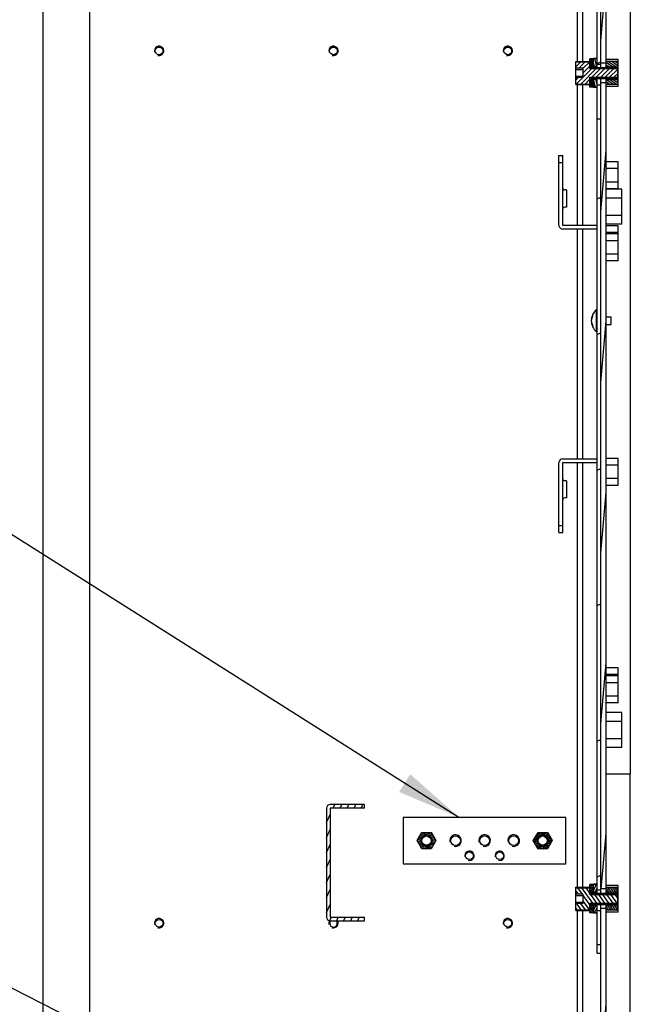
# Model space of a CAD drawing. Header units: millimetres. Extents: x 0 to 8390, y -1 to 5930.
# Tile 4 of 65: x 840 to 1102, y 1618 to 2041. Entities that reach past the tile are written whole.
import ezdxf

# ---------------------------------------------------------------- set-up
doc = ezdxf.new("R2010")
doc.units = ezdxf.units.MM
doc.header["$LTSCALE"] = 462.55
doc.layers.get('0').update_dxf_attribs({"linetype": 'CONTINUOUS'})
for name, color, linetype in [('02___PRT_ALL_AXES', 7, 'CONTINUOUS'), ('7_ALL_FEATURES', 7, 'CONTINUOUS'), ('ALL_AXIS', 7, 'CONTINUOUS'), ('ALL_COSM_SKETCH', 7, 'CONTINUOUS')]:
    doc.layers.add(name, color=color, linetype=linetype)
doc.styles.get("Standard").update_dxf_attribs({"font": 'txt', "width": 0.5})
doc.dimstyles.get("Standard").update_dxf_attribs({"dimtxt": 35, "dimasz": 27.6, "dimexe": 2, "dimexo": 1, "dimtad": 1, "dimdec": 3, "dimdsep": 46, "dimtxsty": 'Standard', "dimblk": '_FILLED', "dimblk1": '_FILLED', "dimblk2": '_FILLED', "dimcen": 0.09, "dimadec": 3, "dimazin": 2, "dimtol": 1, "dimtp": 0.05, "dimtm": 0.05, "dimtfac": 1, "dimtdec": 3, "dimtofl": 0, "dimtmove": 0, "dimatfit": 3, "dimldrblk": '_FILLED', "dimfxl": 0, "dimtolj": 1, "dimarcsym": 0})

# ---------------------------------------------------------------- blocks, each defined once
blk = doc.blocks.new('_FILLED')
at = {"color": 0, "linetype": 'ByBlock'}
blk.add_solid([(0, 0), (-1, 0.163), (-1, -0.163)], dxfattribs=at)

msp = doc.modelspace()

# ---------------------------------------------------------------- hatches: boundary and pattern name
at = {"linetype": 'Continuous'}
h = msp.add_hatch(dxfattribs=at)
h.set_pattern_fill('DEFAULT__79', color=2, scale=6.396494, angle=85, style=0, pattern_type=0)
h.set_pattern_definition([(85, (0, 0), (-6.372153, 0.557491), [])])
edge = h.paths.add_edge_path()
edge.add_line((1089.56, 1601.84), (1089.56, 1659.1))
edge.add_line((1091.86, 1659.1), (1089.56, 1659.1))
edge.add_line((1091.86, 1601.84), (1091.86, 1659.1))
edge.add_line((1091.86, 1601.84), (1089.56, 1601.84))
edge = h.paths.add_edge_path()
edge.add_line((1089.56, 1667.58), (1089.56, 2014.1))
edge.add_line((1091.86, 2014.1), (1089.56, 2014.1))
edge.add_line((1091.86, 1667.58), (1091.86, 2014.1))
edge.add_line((1091.86, 1667.58), (1089.56, 1667.58))
edge = h.paths.add_edge_path()
edge.add_line((1089.56, 2022.58), (1089.56, 2369.1))
edge.add_line((1091.86, 2369.1), (1089.56, 2369.1))
edge.add_line((1091.86, 2022.58), (1091.86, 2369.1))
edge.add_line((1091.86, 2022.58), (1089.56, 2022.58))
edge = h.paths.add_edge_path()
edge.add_line((1089.56, 2377.58), (1089.56, 2529.54))
edge.add_arc((1091.86, 2529.54), 2.3, 90, 180)
edge.add_line((1099.96, 2531.84), (1091.86, 2531.84))
edge.add_line((1099.96, 2529.54), (1099.96, 2531.84))
edge.add_line((1099.96, 2529.54), (1091.86, 2529.54))
edge.add_line((1091.86, 2377.58), (1091.86, 2529.54))
edge.add_line((1091.86, 2377.58), (1089.56, 2377.58))
h = msp.add_hatch(dxfattribs=at)
h.set_pattern_fill('DEFAULT__74', color=2, scale=52.813071, angle=205, style=0, pattern_type=0)
h.set_pattern_definition([(205, (0, 0), (22.3198, -47.8649), [])])
edge = h.paths.add_edge_path()
edge.add_line((1089.56, 1639.94), (1089.56, 1643.48))
edge.add_line((1087.96, 1639.94), (1089.56, 1639.94))
edge.add_line((1087.96, 1639.94), (1087.96, 1643.48))
edge.add_line((1089.56, 1643.48), (1087.96, 1643.48))
edge = h.paths.add_edge_path()
edge.add_line((1089.56, 1667.05), (1089.56, 1998.48))
edge.add_line((1089.56, 1667.05), (1087.96, 1667.05))
edge.add_line((1087.96, 1667.05), (1087.96, 1998.48))
edge.add_line((1089.56, 1998.48), (1087.96, 1998.48))
edge = h.paths.add_edge_path()
edge.add_line((1089.56, 2022.05), (1089.56, 2353.48))
edge.add_line((1089.56, 2022.05), (1087.96, 2022.05))
edge.add_line((1087.96, 2022.05), (1087.96, 2353.48))
edge.add_line((1089.56, 2353.48), (1087.96, 2353.48))
edge = h.paths.add_edge_path()
edge.add_line((1089.56, 2377.05), (1089.56, 2396.74))
edge.add_line((1089.56, 2377.05), (1087.96, 2377.05))
edge.add_line((1087.96, 2377.05), (1087.96, 2396.74))
edge.add_line((1087.96, 2396.74), (1089.56, 2396.74))
h = msp.add_hatch(dxfattribs=at)
h.set_pattern_fill('DEFAULT__69', color=2, scale=0.194226, angle=5, style=0, pattern_type=0)
h.set_pattern_definition([(5, (0, 0), (-0.016927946, 0.193487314), [])])
edge = h.paths.add_edge_path()
edge.add_line((1084.86, 2024.25), (1084.86, 2021))
edge.add_line((1086.36, 2024.25), (1084.86, 2024.25))
edge.add_line((1086.36, 2024.25), (1086.36, 2021))
edge.add_line((1086.36, 2021), (1084.86, 2021))
edge = h.paths.add_edge_path()
edge.add_line((1084.86, 2015.69), (1084.86, 2012.43))
edge.add_line((1086.36, 2015.69), (1084.86, 2015.69))
edge.add_line((1086.36, 2015.69), (1086.36, 2012.43))
edge.add_line((1086.36, 2012.43), (1084.86, 2012.43))
h = msp.add_hatch(dxfattribs=at)
h.set_pattern_fill('DEFAULT__72', color=2, scale=0.933484, angle=285, style=0, pattern_type=0)
h.set_pattern_definition([(285, (0, 0), (0.90167638, 0.24160346), [])])
edge = h.paths.add_edge_path()
edge.add_line((1086.36, 2024.41), (1086.36, 2021.17))
edge.add_line((1087.96, 2024.41), (1086.36, 2024.41))
edge.add_line((1087.96, 2024.41), (1087.96, 2021.17))
edge.add_line((1087.96, 2021.17), (1086.36, 2021.17))
edge = h.paths.add_edge_path()
edge.add_line((1086.36, 2015.52), (1086.36, 2012.27))
edge.add_line((1087.96, 2015.52), (1086.36, 2015.52))
edge.add_line((1087.96, 2015.52), (1087.96, 2012.27))
edge.add_line((1087.96, 2012.27), (1086.36, 2012.27))
h = msp.add_hatch(dxfattribs=at)
h.set_pattern_fill('DEFAULT__77', color=2, scale=0.847888, angle=325, style=0, pattern_type=0)
h.set_pattern_definition([(325, (0, 0), (0.4863283, 0.69454878), [])])
edge = h.paths.add_edge_path()
edge.add_line((1097.06, 2023.25), (1097.06, 2020.94))
edge.add_line((1091.86, 2020.94), (1097.06, 2020.94))
edge.add_line((1091.86, 2023.25), (1091.86, 2020.94))
edge.add_line((1097.06, 2023.25), (1091.86, 2023.25))
edge = h.paths.add_edge_path()
edge.add_line((1097.06, 2015.74), (1097.06, 2013.43))
edge.add_line((1097.06, 2013.43), (1091.86, 2013.43))
edge.add_line((1091.86, 2015.74), (1091.86, 2013.43))
edge.add_line((1091.86, 2015.74), (1097.06, 2015.74))
h = msp.add_hatch(dxfattribs=at)
h.set_pattern_fill('DEFAULT__66', color=2, scale=1.340413, angle=45, style=0, pattern_type=0)
h.set_pattern_definition([(45, (0, 0), (-0.9478152, 0.9478152), [])])
edge = h.paths.add_edge_path()
edge.add_line((1096.86, 2020.22), (1096.86, 2016.47))
edge.add_line((1084.86, 2016.47), (1096.86, 2016.47))
edge.add_line((1084.86, 2016.47), (1084.86, 2013.57))
edge.add_line((1078.86, 2013.57), (1084.86, 2013.57))
edge.add_line((1078.86, 2016.32), (1078.86, 2013.57))
edge.add_line((1081.86, 2016.32), (1078.86, 2016.32))
edge.add_line((1081.86, 2020.36), (1081.86, 2016.32))
edge.add_line((1081.86, 2020.36), (1078.86, 2020.36))
edge.add_line((1078.86, 2023.11), (1078.86, 2020.36))
edge.add_line((1078.86, 2023.11), (1084.86, 2023.11))
edge.add_line((1084.86, 2023.11), (1084.86, 2020.22))
edge.add_line((1084.86, 2020.22), (1096.86, 2020.22))
h = msp.add_hatch(dxfattribs=at)
h.set_pattern_fill('DEFAULT__60', color=2, scale=2.728336, angle=245, style=0, pattern_type=0)
h.set_pattern_definition([(245, (0, 0), (2.472712, -1.1530445), [])])
edge = h.paths.add_edge_path()
edge.add_line((987.96, 1703.84), (973.16, 1703.84))
edge.add_line((987.96, 1702.24), (987.96, 1703.84))
edge.add_line((987.96, 1702.24), (973.16, 1702.24))
edge.add_line((973.16, 1702.24), (973.16, 1655.44))
edge.add_line((973.16, 1655.44), (987.96, 1655.44))
edge.add_line((987.96, 1653.84), (987.96, 1655.44))
edge.add_line((973.16, 1653.84), (987.96, 1653.84))
edge.add_arc((973.16, 1655.44), 1.6, 180, 270)
edge.add_line((971.56, 1702.24), (971.56, 1655.44))
edge.add_arc((973.16, 1702.24), 1.6, 90, 180)
h = msp.add_hatch(dxfattribs=at)
h.set_pattern_fill('DEFAULT__57', color=2, scale=0.600576, angle=165, style=0, pattern_type=0)
h.set_pattern_definition([(165, (0, 0), (-0.15544046, -0.58011168), [])])
edge = h.paths.add_edge_path()
edge.add_line((1018.6, 1688.34), (1016.58, 1684.84))
edge.add_line((1016.58, 1684.84), (1012.54, 1684.84))
edge.add_line((1012.54, 1684.84), (1010.51, 1688.34))
edge.add_line((1010.51, 1688.34), (1012.54, 1691.84))
edge.add_line((1012.54, 1691.84), (1016.58, 1691.84))
edge.add_line((1016.58, 1691.84), (1018.6, 1688.34))
edge.add_arc((1014.56, 1688.34), 2.1, 270, 450)
edge.add_arc((1014.56, 1688.34), 2.1, 90, 270)
h = msp.add_hatch(dxfattribs=at)
h.set_pattern_fill('DEFAULT__56', color=2, scale=0.563508, angle=205, style=0, pattern_type=0)
h.set_pattern_definition([(205, (0, 0), (0.2381486, -0.51071131), [])])
edge = h.paths.add_edge_path()
edge.add_line((1068.6, 1688.34), (1066.58, 1684.84))
edge.add_line((1066.58, 1684.84), (1062.54, 1684.84))
edge.add_line((1062.54, 1684.84), (1060.51, 1688.34))
edge.add_line((1060.51, 1688.34), (1062.54, 1691.84))
edge.add_line((1062.54, 1691.84), (1066.58, 1691.84))
edge.add_line((1066.58, 1691.84), (1068.6, 1688.34))
edge.add_arc((1064.56, 1688.34), 2.1, 270, 450)
edge.add_arc((1064.56, 1688.34), 2.1, 90, 270)
h = msp.add_hatch(dxfattribs=at)
h.set_pattern_fill('DEFAULT__65', color=2, scale=1.427317, angle=125, style=0, pattern_type=0)
h.set_pattern_definition([(125, (0, 0), (-1.1691894, -0.8186752), [])])
edge = h.paths.add_edge_path()
edge.add_line((1096.86, 1665.22), (1096.86, 1661.47))
edge.add_line((1084.86, 1661.47), (1096.86, 1661.47))
edge.add_line((1084.86, 1661.47), (1084.86, 1658.57))
edge.add_line((1078.86, 1658.57), (1084.86, 1658.57))
edge.add_line((1078.86, 1661.32), (1078.86, 1658.57))
edge.add_line((1081.86, 1661.32), (1078.86, 1661.32))
edge.add_line((1081.86, 1665.36), (1081.86, 1661.32))
edge.add_line((1081.86, 1665.36), (1078.86, 1665.36))
edge.add_line((1078.86, 1668.11), (1078.86, 1665.36))
edge.add_line((1078.86, 1668.11), (1084.86, 1668.11))
edge.add_line((1084.86, 1668.11), (1084.86, 1665.22))
edge.add_line((1084.86, 1665.22), (1096.86, 1665.22))
h = msp.add_hatch(dxfattribs=at)
h.set_pattern_fill('DEFAULT__70', color=2, scale=0.616269, angle=325, style=0, pattern_type=0)
h.set_pattern_definition([(325, (0, 0), (0.35347737, 0.504818), [])])
edge = h.paths.add_edge_path()
edge.add_line((1084.86, 1669.25), (1084.86, 1666))
edge.add_line((1086.36, 1669.25), (1084.86, 1669.25))
edge.add_line((1086.36, 1669.25), (1086.36, 1666))
edge.add_line((1086.36, 1666), (1084.86, 1666))
edge = h.paths.add_edge_path()
edge.add_line((1084.86, 1660.69), (1084.86, 1657.43))
edge.add_line((1086.36, 1660.69), (1084.86, 1660.69))
edge.add_line((1086.36, 1660.69), (1086.36, 1657.43))
edge.add_line((1086.36, 1657.43), (1084.86, 1657.43))
h = msp.add_hatch(dxfattribs=at)
h.set_pattern_fill('DEFAULT__73', color=2, scale=0.897994, angle=245, style=0, pattern_type=0)
h.set_pattern_definition([(245, (0, 0), (0.8138593, -0.37950883), [])])
edge = h.paths.add_edge_path()
edge.add_line((1086.36, 1669.41), (1086.36, 1666.17))
edge.add_line((1087.96, 1669.41), (1086.36, 1669.41))
edge.add_line((1087.96, 1669.41), (1087.96, 1666.17))
edge.add_line((1087.96, 1666.17), (1086.36, 1666.17))
edge = h.paths.add_edge_path()
edge.add_line((1086.36, 1660.52), (1086.36, 1657.27))
edge.add_line((1087.96, 1660.52), (1086.36, 1660.52))
edge.add_line((1087.96, 1660.52), (1087.96, 1657.27))
edge.add_line((1087.96, 1657.27), (1086.36, 1657.27))
h = msp.add_hatch(dxfattribs=at)
h.set_pattern_fill('DEFAULT__78', color=2, scale=0.681598, angle=245, style=0, pattern_type=0)
h.set_pattern_definition([(245, (0, 0), (0.61773796, -0.28805594), [])])
edge = h.paths.add_edge_path()
edge.add_line((1097.06, 1668.25), (1097.06, 1665.94))
edge.add_line((1091.86, 1665.94), (1097.06, 1665.94))
edge.add_line((1091.86, 1668.25), (1091.86, 1665.94))
edge.add_line((1097.06, 1668.25), (1091.86, 1668.25))
edge = h.paths.add_edge_path()
edge.add_line((1097.06, 1660.74), (1097.06, 1658.43))
edge.add_line((1097.06, 1658.43), (1091.86, 1658.43))
edge.add_line((1091.86, 1660.74), (1091.86, 1658.43))
edge.add_line((1091.86, 1660.74), (1097.06, 1660.74))

# ---------------------------------------------------------------- linework, layer by layer
at = {"color": 7, "linetype": 'Continuous'}
for p, q in [((1102.26, 2562.84), (1102.26, 1716.84)), ((1089.56, 2020.74), (1089.56, 2370.94)), ((1091.86, 2020.74), (1091.86, 2370.94)), ((1087.96, 2020.74), (1087.96, 2353.48)), ((1078.86, 2013.34), (1078.86, 2023.34)), ((1078.86, 2023.34), (1084.86, 2023.34)), ((1084.86, 2020.22), (1084.86, 2024.44)), ((1086.36, 2024.44), (1084.86, 2024.44)), ((1086.36, 2024.25), (1084.86, 2024.25)), ((1086.36, 2020.74), (1086.36, 2024.59)), ((1087.96, 2024.59), (1086.36, 2024.59)), ((1087.96, 2024.41), (1086.36, 2024.41)), ((1097.06, 2024.12), (1091.86, 2024.12)), ((1097.06, 2023.25), (1091.86, 2023.25)), ((1097.06, 2012.57), (1097.06, 2024.12)), ((1078.86, 2023.11), (1084.86, 2023.11)), ((1081.86, 2020.36), (1078.86, 2020.36)), ((1078.86, 2019.79), (1081.86, 2019.79)), ((1081.86, 2020.36), (1081.86, 2016.32)), ((1086.36, 2021), (1084.86, 2021)), ((1084.86, 2020.74), (1096.86, 2020.74)), ((1084.86, 2020.22), (1096.86, 2020.22)), ((1087.96, 2021.17), (1086.36, 2021.17)), ((1089.56, 2022.05), (1087.96, 2022.05)), ((1091.86, 2022.58), (1089.56, 2022.58)), ((1091.86, 2020.94), (1097.06, 2020.94)), ((1096.86, 2015.94), (1096.86, 2020.74)), ((1078.86, 2016.9), (1081.86, 2016.9)), ((1081.86, 2016.32), (1078.86, 2016.32)), ((1084.86, 2012.24), (1084.86, 2016.47)), ((1084.86, 2016.47), (1096.86, 2016.47)), ((1084.86, 2015.94), (1096.86, 2015.94)), ((1086.36, 2015.69), (1084.86, 2015.69)), ((1086.36, 2015.94), (1086.36, 2012.09)), ((1087.96, 2015.52), (1086.36, 2015.52)), ((1087.96, 1998.52), (1087.96, 2015.94)), ((1089.56, 1665.74), (1089.56, 2015.94)), ((1091.86, 1665.74), (1091.86, 2015.94)), ((1091.86, 2015.74), (1097.06, 2015.74)), ((1078.86, 2013.57), (1084.86, 2013.57)), ((1078.86, 2013.34), (1084.86, 2013.34)), ((1086.36, 2012.43), (1084.86, 2012.43)), ((1086.36, 2012.24), (1084.86, 2012.24)), ((1087.96, 2012.27), (1086.36, 2012.27)), ((1087.96, 2012.09), (1086.36, 2012.09)), ((1091.86, 2014.1), (1089.56, 2014.1)), ((1097.06, 2013.43), (1091.86, 2013.43)), ((1097.06, 2012.57), (1091.86, 2012.57)), ((1087.96, 1665.74), (1087.96, 1998.48)), ((1089.56, 1998.48), (1087.96, 1998.48)), ((1097.06, 1980.12), (1091.86, 1980.12)), ((1097.06, 1977.23), (1091.86, 1977.23)), ((1097.06, 1968.57), (1097.06, 1980.12)), ((1097.06, 1971.45), (1091.86, 1971.45)), ((1097.06, 1968.57), (1091.86, 1968.57)), ((1098.66, 1968.35), (1091.86, 1968.35)), ((1098.66, 1953.34), (1098.66, 1968.35)), ((1098.66, 1964.59), (1091.86, 1964.59)), ((1098.66, 1957.09), (1091.86, 1957.09)), ((1098.66, 1953.34), (1091.86, 1953.34)), ((1097.06, 1952.62), (1091.86, 1952.62)), ((1097.06, 1937.57), (1097.06, 1952.62)), ((1097.06, 1949.73), (1091.86, 1949.73)), ((1097.06, 1949.12), (1091.86, 1949.12)), ((1097.06, 1946.23), (1091.86, 1946.23)), ((1097.06, 1940.45), (1091.86, 1940.45)), ((1097.06, 1937.57), (1091.86, 1937.57)), ((1097.06, 1852.62), (1091.86, 1852.62)), ((1097.06, 1849.73), (1091.86, 1849.73)), ((1097.06, 1841.07), (1097.06, 1852.62)), ((1097.06, 1843.95), (1091.86, 1843.95)), ((1097.06, 1841.07), (1091.86, 1841.07)), ((1097.06, 1762.62), (1091.86, 1762.62)), ((1097.06, 1747.57), (1097.06, 1762.62)), ((1097.06, 1759.73), (1091.86, 1759.73)), ((1097.06, 1759.12), (1091.86, 1759.12)), ((1097.06, 1756.23), (1091.86, 1756.23)), ((1097.06, 1750.45), (1091.86, 1750.45)), ((1097.06, 1747.57), (1091.86, 1747.57)), ((1098.66, 1743.35), (1091.86, 1743.35)), ((1098.66, 1728.34), (1098.66, 1743.35)), ((1098.66, 1739.59), (1091.86, 1739.59)), ((1098.66, 1732.09), (1091.86, 1732.09)), ((1098.66, 1728.34), (1091.86, 1728.34)), ((971.56, 1702.24), (971.56, 1655.44)), ((987.96, 1703.84), (973.16, 1703.84)), ((973.16, 1702.24), (973.16, 1655.44)), ((987.96, 1702.24), (973.16, 1702.24)), ((987.96, 1702.24), (987.96, 1703.84)), ((1004.56, 1698.34), (1004.56, 1678.34)), ((1074.56, 1698.34), (1004.56, 1698.34)), ((1074.56, 1678.34), (1074.56, 1698.34)), ((1010.51, 1688.34), (1012.54, 1691.84)), ((1012.54, 1691.84), (1016.58, 1691.84)), ((1016.58, 1691.84), (1018.6, 1688.34)), ((1060.51, 1688.34), (1062.54, 1691.84)), ((1062.54, 1691.84), (1066.58, 1691.84)), ((1066.58, 1691.84), (1068.6, 1688.34)), ((1012.54, 1684.84), (1010.51, 1688.34)), ((1016.58, 1684.84), (1012.54, 1684.84)), ((1018.6, 1688.34), (1016.58, 1684.84)), ((1062.54, 1684.84), (1060.51, 1688.34)), ((1066.58, 1684.84), (1062.54, 1684.84)), ((1068.6, 1688.34), (1066.58, 1684.84)), ((1004.56, 1678.34), (1074.56, 1678.34)), ((1078.86, 1658.34), (1078.86, 1668.34)), ((1078.86, 1668.34), (1084.86, 1668.34)), ((1078.86, 1668.11), (1084.86, 1668.11)), ((1084.86, 1665.22), (1084.86, 1669.44)), ((1086.36, 1669.44), (1084.86, 1669.44)), ((1086.36, 1669.25), (1084.86, 1669.25)), ((1086.36, 1665.74), (1086.36, 1669.59)), ((1087.96, 1669.59), (1086.36, 1669.59)), ((1087.96, 1669.41), (1086.36, 1669.41)), ((1097.06, 1669.12), (1091.86, 1669.12)), ((1097.06, 1668.25), (1091.86, 1668.25)), ((1097.06, 1657.57), (1097.06, 1669.12)), ((1081.86, 1665.36), (1078.86, 1665.36)), ((1078.86, 1664.79), (1081.86, 1664.79)), ((1081.86, 1665.36), (1081.86, 1661.32)), ((1086.36, 1666), (1084.86, 1666)), ((1084.86, 1665.74), (1096.86, 1665.74)), ((1084.86, 1665.22), (1096.86, 1665.22)), ((1087.96, 1666.17), (1086.36, 1666.17)), ((1089.56, 1667.05), (1087.96, 1667.05)), ((1091.86, 1667.58), (1089.56, 1667.58)), ((1091.86, 1665.94), (1097.06, 1665.94)), ((1096.86, 1660.94), (1096.86, 1665.74)), ((1078.86, 1661.9), (1081.86, 1661.9)), ((1081.86, 1661.32), (1078.86, 1661.32)), ((1084.86, 1657.24), (1084.86, 1661.47)), ((1084.86, 1661.47), (1096.86, 1661.47)), ((1084.86, 1660.94), (1096.86, 1660.94)), ((1086.36, 1660.69), (1084.86, 1660.69)), ((1086.36, 1660.94), (1086.36, 1657.09)), ((1087.96, 1660.52), (1086.36, 1660.52)), ((1087.96, 1643.52), (1087.96, 1660.94)), ((1089.56, 1574.14), (1089.56, 1660.94)), ((1091.86, 1574.14), (1091.86, 1660.94)), ((1091.86, 1660.74), (1097.06, 1660.74)), ((973.16, 1655.44), (987.96, 1655.44)), ((987.96, 1653.84), (987.96, 1655.44)), ((1078.86, 1658.57), (1084.86, 1658.57)), ((1078.86, 1658.34), (1084.86, 1658.34)), ((1086.36, 1657.43), (1084.86, 1657.43)), ((1086.36, 1657.24), (1084.86, 1657.24)), ((1087.96, 1657.27), (1086.36, 1657.27)), ((1087.96, 1657.09), (1086.36, 1657.09)), ((1091.86, 1659.1), (1089.56, 1659.1)), ((1097.06, 1658.43), (1091.86, 1658.43)), ((1097.06, 1657.57), (1091.86, 1657.57)), ((973.16, 1653.84), (987.96, 1653.84)), ((1087.96, 1639.94), (1087.96, 1643.48)), ((1089.56, 1643.48), (1087.96, 1643.48)), ((1087.96, 1639.94), (1089.56, 1639.94))]:
    msp.add_line(p, q, dxfattribs=at)
at = {"color": 3, "linetype": 'Continuous'}
for p, q in [((849.56, 2360.54), (849.56, 1408.84)), ((869.56, 2209.34), (869.56, 1408.84))]:
    msp.add_line(p, q, dxfattribs=at)
at = {"color": 7, "linetype": 'Continuous'}
for centre in [(1014.56, 1688.34), (1064.56, 1688.34)]:
    msp.add_circle(centre, 2.1, dxfattribs=at)
at = {"color": 2, "linetype": 'Continuous'}
for centre, radius, start, end in [((899.56, 2027.84), 2, 255, 195), ((974.56, 2027.84), 2, 255, 195), ((1049.56, 2027.84), 2, 255, 195), ((1014.56, 1688.34), 2.5, 255, 195), ((1027.06, 1688.34), 2.5, 255, 195), ((1039.56, 1688.34), 2.5, 255, 195), ((1052.06, 1688.34), 2.5, 255, 195), ((1064.56, 1688.34), 2.5, 255, 195), ((1033.06, 1681.84), 2, 255, 195), ((1046.06, 1681.84), 2, 255, 195), ((899.56, 1652.84), 2, 255, 195), ((974.56, 1652.84), 2, 148.0241, 195), ((974.56, 1652.84), 2, 255, 30.0073), ((1049.56, 1652.84), 2, 255, 195)]:
    msp.add_arc(centre, radius, start, end, dxfattribs=at)
at = {"color": 7, "linetype": 'Continuous'}
for centre, start, end in [((973.16, 1702.24), 90, 180), ((973.16, 1655.44), 180, 270)]:
    msp.add_arc(centre, 1.6, start, end, dxfattribs=at)
at = {"layer": '02___PRT_ALL_AXES', "color": 7, "linetype": 'Continuous'}
for p, q in [((1102.26, 2342.84), (1102.26, 1716.84)), ((1087.96, 2013.27), (1089.56, 2013.27)), ((1102.26, 1716.84), (1091.86, 1716.84)), ((1087.96, 1658.27), (1089.56, 1658.27))]:
    msp.add_line(p, q, dxfattribs=at)
at = {"layer": '02___PRT_ALL_AXES', "color": 3, "linetype": 'Continuous'}
for p, q in [((1074.86, 1968.04), (1074.06, 1968.04)), ((1074.86, 1968.04), (1074.86, 1960.64)), ((1074.86, 1960.64), (1074.06, 1960.64)), ((1074.86, 1843.04), (1074.06, 1843.04)), ((1074.86, 1843.04), (1074.86, 1835.64)), ((1074.86, 1835.64), (1074.06, 1835.64))]:
    msp.add_line(p, q, dxfattribs=at)
for centre in [(899.56, 2027.84), (974.56, 2027.84), (1049.56, 2027.84), (899.56, 1652.84), (1049.56, 1652.84)]:
    msp.add_circle(centre, 1.65, dxfattribs=at)
at = {"layer": '02___PRT_ALL_AXES', "color": 7, "linetype": 'Continuous'}
for centre, radius in [((1027.06, 1688.34), 2.1), ((1039.56, 1688.34), 2.1), ((1052.06, 1688.34), 2.1), ((1033.06, 1681.84), 1.65), ((1046.06, 1681.84), 1.65)]:
    msp.add_circle(centre, radius, dxfattribs=at)
at = {"layer": '02___PRT_ALL_AXES', "color": 3, "linetype": 'Continuous'}
for centre, radius, start, end in [((1074.06, 1968.94), 0.9, 180, 270), ((1074.06, 1959.74), 0.9, 90, 180), ((1074.06, 1843.94), 0.9, 180, 270), ((1074.06, 1834.74), 0.9, 90, 180), ((974.56, 1652.84), 1.65, 142.6921, 37.3079)]:
    msp.add_arc(centre, radius, start, end, dxfattribs=at)
at = {"layer": '7_ALL_FEATURES', "color": 7, "linetype": 'Continuous'}
for p, q in [((1079.56, 2023.34), (1079.56, 2131.84)), ((1081.86, 2023.34), (1081.86, 2130.59)), ((1079.56, 1952.84), (1079.56, 2013.34)), ((1081.86, 1952.84), (1081.86, 2013.34)), ((1071.56, 1952.84), (1071.56, 1982.84)), ((1071.56, 1982.84), (1073.16, 1982.84)), ((1071.56, 1979.84), (1073.16, 1979.84)), ((1087.96, 1951.24), (1073.16, 1951.24)), ((1079.56, 1852.44), (1079.56, 1951.24)), ((1081.86, 1852.44), (1081.86, 1951.24)), ((1071.56, 1820.84), (1071.56, 1850.84)), ((1073.16, 1852.44), (1087.96, 1852.44)), ((1079.56, 1668.34), (1079.56, 1850.84)), ((1081.86, 1668.34), (1081.86, 1850.84)), ((1071.56, 1823.84), (1073.16, 1823.84)), ((1071.56, 1820.84), (1073.16, 1820.84)), ((1102.26, 1574.14), (1102.26, 1716.84)), ((1079.56, 1030.14), (1079.56, 1658.34)), ((1081.86, 1030.14), (1081.86, 1658.34))]:
    msp.add_line(p, q, dxfattribs=at)
at = {"layer": '7_ALL_FEATURES', "color": 3, "linetype": 'Continuous'}
for p, q in [((1073.16, 1952.84), (1073.16, 1982.84)), ((1087.96, 1952.84), (1073.16, 1952.84)), ((1073.16, 1820.84), (1073.16, 1850.84)), ((1073.16, 1850.84), (1087.96, 1850.84))]:
    msp.add_line(p, q, dxfattribs=at)
at = {"layer": '7_ALL_FEATURES', "color": 7, "linetype": 'Continuous'}
for centre, start, end in [((1073.16, 1952.84), 180, 270), ((1073.16, 1850.84), 90, 180)]:
    msp.add_arc(centre, 1.6, start, end, dxfattribs=at)
at = {"layer": 'ALL_AXIS', "color": 7, "linetype": 'Continuous'}
for p, q in [((1087.67, 1907.14), (1087.67, 1916.54)), ((1087.67, 1916.54), (1087.96, 1916.54)), ((1091.86, 1913.44), (1093.96, 1913.44)), ((1093.96, 1910.24), (1093.96, 1913.44)), ((1091.86, 1910.24), (1093.96, 1910.24)), ((1087.67, 1907.14), (1087.96, 1907.14))]:
    msp.add_line(p, q, dxfattribs=at)
for centre in [(1014.56, 1688.34), (1064.56, 1688.34)]:
    msp.add_circle(centre, 2, dxfattribs=at)
msp.add_arc((1091.56, 1911.84), 6.1, 129.6019, 230.3981, dxfattribs=at)
at = {"layer": 'ALL_COSM_SKETCH', "color": 7, "linetype": 'Continuous'}
for points, knots in [([(1086.15, 1913.84), (1086.13, 1913.81), (1086.09, 1913.76), (1086.05, 1913.7), (1086.02, 1913.65), (1086, 1913.63), (1085.99, 1913.6), (1085.97, 1913.56), (1085.94, 1913.52), (1085.92, 1913.48), (1085.9, 1913.45), (1085.88, 1913.42), (1085.86, 1913.39), (1085.84, 1913.34), (1085.81, 1913.29), (1085.79, 1913.25), (1085.78, 1913.22), (1085.77, 1913.2), (1085.76, 1913.18), (1085.74, 1913.15), (1085.72, 1913.1), (1085.7, 1913.04), (1085.68, 1912.99), (1085.66, 1912.96), (1085.66, 1912.93), (1085.64, 1912.9), (1085.63, 1912.86), (1085.62, 1912.82), (1085.6, 1912.78), (1085.59, 1912.76), (1085.59, 1912.73), (1085.57, 1912.67), (1085.55, 1912.6), (1085.54, 1912.54), (1085.53, 1912.51)], [0, 0, 0, 0, 0.0625, 0.125, 0.15625, 0.171875, 0.1875, 0.21875, 0.25, 0.28125, 0.3125, 0.328125, 0.34375, 0.375, 0.4375, 0.46875, 0.484375, 0.5, 0.515625, 0.53125, 0.5625, 0.625, 0.65625, 0.671875, 0.6875, 0.71875, 0.75, 0.78125, 0.8125, 0.828125, 0.84375, 0.875, 0.9375, 1, 1, 1, 1]), ([(1085.53, 1912.51), (1085.52, 1912.48), (1085.52, 1912.44), (1085.51, 1912.39), (1085.5, 1912.36), (1085.5, 1912.33), (1085.49, 1912.32), (1085.49, 1912.3), (1085.49, 1912.29), (1085.49, 1912.26), (1085.48, 1912.23), (1085.48, 1912.2), (1085.47, 1912.18), (1085.47, 1912.16), (1085.47, 1912.14), (1085.47, 1912.11), (1085.47, 1912.09), (1085.46, 1912.07), (1085.46, 1912.06), (1085.46, 1912.04), (1085.46, 1912.01), (1085.46, 1911.98), (1085.46, 1911.95), (1085.46, 1911.91), (1085.46, 1911.87), (1085.46, 1911.84)], [0, 0, 0, 0, 0.125, 0.1875, 0.25, 0.28125, 0.3125, 0.328125, 0.34375, 0.375, 0.4375, 0.46875, 0.5, 0.53125, 0.5625, 0.625, 0.65625, 0.671875, 0.6875, 0.71875, 0.75, 0.8125, 0.84375, 0.875, 1, 1, 1, 1]), ([(1085.46, 1911.84), (1085.46, 1911.82), (1085.46, 1911.78), (1085.46, 1911.72), (1085.46, 1911.69), (1085.46, 1911.66), (1085.46, 1911.65), (1085.46, 1911.63), (1085.46, 1911.62), (1085.47, 1911.59), (1085.47, 1911.56), (1085.47, 1911.53), (1085.47, 1911.51), (1085.48, 1911.49), (1085.48, 1911.46), (1085.48, 1911.44), (1085.49, 1911.42), (1085.49, 1911.4), (1085.49, 1911.39), (1085.49, 1911.37), (1085.5, 1911.34), (1085.5, 1911.31), (1085.51, 1911.28), (1085.52, 1911.24), (1085.52, 1911.2), (1085.53, 1911.17)], [0, 0, 0, 0, 0.125, 0.1875, 0.25, 0.28125, 0.3125, 0.328125, 0.34375, 0.375, 0.4375, 0.46875, 0.5, 0.53125, 0.5625, 0.625, 0.65625, 0.671875, 0.6875, 0.71875, 0.75, 0.8125, 0.84375, 0.875, 1, 1, 1, 1]), ([(1085.53, 1911.17), (1085.54, 1911.15), (1085.55, 1911.09), (1085.57, 1911.02), (1085.58, 1910.97), (1085.59, 1910.94), (1085.6, 1910.91), (1085.61, 1910.88), (1085.63, 1910.83), (1085.64, 1910.79), (1085.65, 1910.75), (1085.66, 1910.72), (1085.68, 1910.7), (1085.7, 1910.65), (1085.72, 1910.6), (1085.74, 1910.55), (1085.75, 1910.52), (1085.76, 1910.5), (1085.77, 1910.48), (1085.78, 1910.45), (1085.81, 1910.4), (1085.84, 1910.34), (1085.86, 1910.29), (1085.88, 1910.27), (1085.89, 1910.24), (1085.91, 1910.21), (1085.94, 1910.17), (1085.96, 1910.13), (1085.98, 1910.1), (1085.99, 1910.07), (1086.01, 1910.05), (1086.02, 1910.03), (1086.05, 1909.99), (1086.09, 1909.93), (1086.13, 1909.87), (1086.15, 1909.85)], [0, 0, 0, 0, 0.0625, 0.125, 0.15625, 0.171875, 0.1875, 0.21875, 0.25, 0.28125, 0.3125, 0.328125, 0.34375, 0.375, 0.4375, 0.46875, 0.484375, 0.5, 0.515625, 0.53125, 0.5625, 0.625, 0.65625, 0.671875, 0.6875, 0.71875, 0.75, 0.78125, 0.8125, 0.828125, 0.84375, 0.859375, 0.875, 0.9375, 1, 1, 1, 1])]:
    msp.add_open_spline(points, degree=3, knots=knots, dxfattribs=at)

# ---------------------------------------------------------------- leaders
at = {"color": 2, "linetype": 'Continuous'}
for points in [[(1028.54, 1698.34), (645.05, 1940.33)], [(913.82, 1585.54), (647.84, 1720.25)]]:
    msp.add_leader(points, dimstyle='Standard', override={"dimtad": 0}, dxfattribs=at)

doc.saveas('drawing.dxf')
